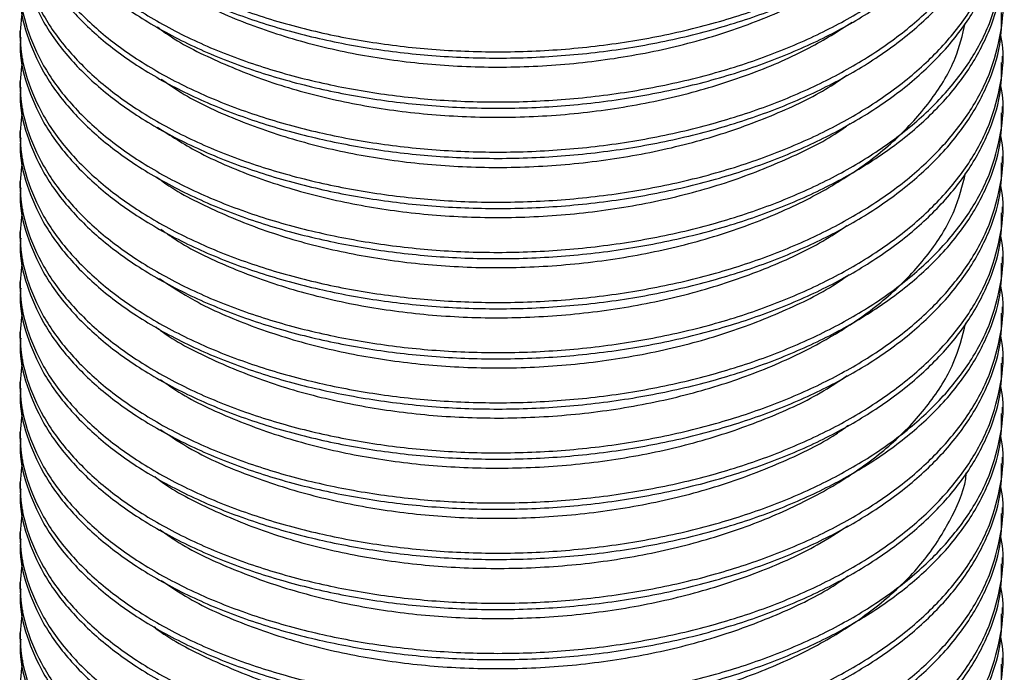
# Model space of a CAD drawing. Header units: millimetres. Extents: x 0 to 297, y 0 to 210.
# Tile 56 of 57: x 250.74 to 260.76, y 175.42 to 182.06. Entities that reach past the tile are written whole.
import ezdxf

# ---------------------------------------------------------------- set-up
doc = ezdxf.new("R2010")
doc.units = ezdxf.units.MM

msp = doc.modelspace()

# ---------------------------------------------------------------- linework, layer by layer
at = {"color": 7, "linetype": 'Continuous', "lineweight": 25}
for p, q in [((250.746, 181.947), (250.746, 181.884)), ((260.746, 181.628), (260.746, 181.692)), ((250.746, 181.437), (250.746, 181.373)), ((260.746, 181.118), (260.746, 181.182)), ((250.746, 180.927), (250.746, 180.863)), ((260.746, 180.608), (260.746, 180.672)), ((250.746, 180.416), (250.746, 180.353)), ((260.746, 180.097), (260.746, 180.161)), ((250.746, 179.906), (250.746, 179.842)), ((260.746, 179.587), (260.746, 179.651)), ((250.746, 179.396), (250.746, 179.332)), ((260.746, 179.077), (260.746, 179.141)), ((250.746, 178.885), (250.746, 178.822)), ((260.746, 178.566), (260.746, 178.63)), ((250.746, 178.375), (250.746, 178.311)), ((260.746, 178.056), (260.746, 178.12)), ((250.746, 177.865), (250.746, 177.801)), ((260.746, 177.546), (260.746, 177.61)), ((250.746, 177.354), (250.746, 177.291)), ((260.746, 177.035), (260.746, 177.099)), ((250.746, 176.844), (250.746, 176.78)), ((260.746, 176.525), (260.746, 176.589)), ((250.746, 176.334), (250.746, 176.27)), ((260.746, 176.015), (260.746, 176.079)), ((250.746, 175.823), (250.746, 175.76)), ((260.746, 175.504), (260.746, 175.568))]:
    msp.add_line(p, q, dxfattribs=at)
for points, knots in [([(250.773, 184.729), (250.759, 184.625), (250.729, 184.387), (250.805, 184.019), (250.972, 183.632), (251.234, 183.269), (251.582, 182.931), (252.007, 182.627), (252.507, 182.358), (253.065, 182.134), (253.665, 181.958), (254.292, 181.832), (254.942, 181.755), (255.614, 181.729), (256.302, 181.757), (256.981, 181.84), (257.635, 181.975), (258.243, 182.158), (258.798, 182.383), (259.296, 182.645), (259.738, 182.947), (260.116, 183.289), (260.416, 183.665), (260.628, 184.066), (260.735, 184.478), (260.765, 184.781), (260.731, 184.942), (260.726, 184.967)], [0, 0, 0, 0, 0.0338758, 0.0772668, 0.1195347, 0.1625933, 0.2041597, 0.2462882, 0.2885802, 0.3306279, 0.3720371, 0.4124492, 0.4523417, 0.4933066, 0.5350905, 0.5773139, 0.6188217, 0.659979, 0.7004201, 0.7398973, 0.7805215, 0.8222456, 0.8647082, 0.9075066, 0.9502186, 0.9924271, 1, 1, 1, 1]), ([(250.755, 184.435), (250.752, 184.408), (250.736, 184.247), (250.808, 183.955), (250.971, 183.569), (251.234, 183.205), (251.582, 182.868), (252.007, 182.563), (252.507, 182.295), (253.065, 182.07), (253.665, 181.894), (254.292, 181.768), (254.942, 181.691), (255.614, 181.665), (256.302, 181.693), (256.981, 181.776), (257.635, 181.912), (258.243, 182.095), (258.798, 182.319), (259.296, 182.582), (259.738, 182.883), (260.116, 183.226), (260.417, 183.602), (260.625, 184.002), (260.736, 184.368), (260.735, 184.599), (260.735, 184.691)], [0, 0, 0, 0, 0.009402, 0.054918, 0.099255, 0.144422, 0.188024, 0.232216, 0.276579, 0.320685, 0.364123, 0.406514, 0.44836, 0.491331, 0.53516, 0.579452, 0.622992, 0.666165, 0.708586, 0.749997, 0.79261, 0.836377, 0.880919, 0.925814, 0.970617, 1, 1, 1, 1]), ([(250.773, 184.218), (250.759, 184.114), (250.729, 183.877), (250.805, 183.509), (250.972, 183.122), (251.234, 182.759), (251.582, 182.421), (252.007, 182.117), (252.507, 181.848), (253.065, 181.623), (253.665, 181.448), (254.292, 181.322), (254.942, 181.244), (255.614, 181.218), (256.302, 181.246), (256.981, 181.329), (257.635, 181.465), (258.243, 181.648), (258.798, 181.873), (259.296, 182.135), (259.738, 182.437), (260.116, 182.779), (260.416, 183.155), (260.628, 183.555), (260.735, 183.967), (260.765, 184.271), (260.731, 184.432), (260.726, 184.456)], [0, 0, 0, 0, 0.0338758, 0.0772668, 0.1195347, 0.1625933, 0.2041597, 0.2462882, 0.2885802, 0.3306279, 0.3720371, 0.4124492, 0.4523417, 0.4933066, 0.5350905, 0.5773139, 0.6188217, 0.659979, 0.7004201, 0.7398973, 0.7805215, 0.8222456, 0.8647082, 0.9075066, 0.9502186, 0.9924271, 1, 1, 1, 1]), ([(250.755, 183.925), (250.752, 183.897), (250.736, 183.736), (250.808, 183.445), (250.971, 183.058), (251.234, 182.695), (251.582, 182.357), (252.007, 182.053), (252.507, 181.784), (253.065, 181.56), (253.665, 181.384), (254.292, 181.258), (254.942, 181.181), (255.614, 181.154), (256.302, 181.182), (256.981, 181.266), (257.635, 181.401), (258.243, 181.584), (258.798, 181.809), (259.296, 182.071), (259.738, 182.373), (260.116, 182.715), (260.417, 183.091), (260.625, 183.492), (260.736, 183.858), (260.735, 184.089), (260.735, 184.18)], [0, 0, 0, 0, 0.009402, 0.054918, 0.099255, 0.144422, 0.188024, 0.232216, 0.276579, 0.320685, 0.364123, 0.406514, 0.44836, 0.491331, 0.53516, 0.579452, 0.622992, 0.666165, 0.708586, 0.749997, 0.79261, 0.836377, 0.880919, 0.925814, 0.970617, 1, 1, 1, 1]), ([(250.773, 183.708), (250.759, 183.604), (250.729, 183.366), (250.805, 182.998), (250.972, 182.612), (251.234, 182.248), (251.582, 181.911), (252.007, 181.606), (252.507, 181.338), (253.065, 181.113), (253.665, 180.937), (254.292, 180.811), (254.942, 180.734), (255.614, 180.708), (256.302, 180.736), (256.981, 180.819), (257.635, 180.955), (258.243, 181.138), (258.798, 181.362), (259.296, 181.625), (259.738, 181.926), (260.116, 182.269), (260.416, 182.645), (260.628, 183.045), (260.735, 183.457), (260.765, 183.761), (260.731, 183.921), (260.726, 183.946)], [0, 0, 0, 0, 0.0338758, 0.0772668, 0.1195347, 0.1625933, 0.2041597, 0.2462882, 0.2885802, 0.3306279, 0.3720371, 0.4124492, 0.4523417, 0.4933066, 0.5350905, 0.5773139, 0.6188217, 0.659979, 0.7004201, 0.7398973, 0.7805215, 0.8222456, 0.8647082, 0.9075066, 0.9502186, 0.9924271, 1, 1, 1, 1]), ([(250.755, 183.414), (250.752, 183.387), (250.736, 183.226), (250.808, 182.935), (250.971, 182.548), (251.234, 182.185), (251.582, 181.847), (252.007, 181.542), (252.507, 181.274), (253.065, 181.049), (253.665, 180.873), (254.292, 180.747), (254.942, 180.67), (255.614, 180.644), (256.302, 180.672), (256.981, 180.755), (257.635, 180.891), (258.243, 181.074), (258.798, 181.298), (259.296, 181.561), (259.738, 181.863), (260.116, 182.205), (260.417, 182.581), (260.625, 182.981), (260.736, 183.348), (260.735, 183.579), (260.735, 183.67)], [0, 0, 0, 0, 0.009402, 0.054918, 0.099255, 0.144422, 0.188024, 0.232216, 0.276579, 0.320685, 0.364123, 0.406514, 0.44836, 0.491331, 0.53516, 0.579452, 0.622992, 0.666165, 0.708586, 0.749997, 0.79261, 0.836377, 0.880919, 0.925814, 0.970617, 1, 1, 1, 1]), ([(250.773, 183.198), (250.759, 183.094), (250.729, 182.856), (250.805, 182.488), (250.972, 182.101), (251.234, 181.738), (251.582, 181.4), (252.007, 181.096), (252.507, 180.827), (253.065, 180.603), (253.665, 180.427), (254.292, 180.301), (254.942, 180.224), (255.614, 180.198), (256.302, 180.226), (256.981, 180.309), (257.635, 180.444), (258.243, 180.627), (258.798, 180.852), (259.296, 181.114), (259.738, 181.416), (260.116, 181.758), (260.416, 182.134), (260.628, 182.535), (260.735, 182.947), (260.765, 183.25), (260.731, 183.411), (260.726, 183.436)], [0, 0, 0, 0, 0.0338758, 0.0772668, 0.1195347, 0.1625933, 0.2041597, 0.2462882, 0.2885802, 0.3306279, 0.3720371, 0.4124492, 0.4523417, 0.4933066, 0.5350905, 0.5773139, 0.6188217, 0.659979, 0.7004201, 0.7398973, 0.7805215, 0.8222456, 0.8647082, 0.9075066, 0.9502186, 0.9924271, 1, 1, 1, 1]), ([(250.755, 182.904), (250.752, 182.877), (250.736, 182.716), (250.808, 182.424), (250.971, 182.038), (251.234, 181.674), (251.582, 181.337), (252.007, 181.032), (252.507, 180.764), (253.065, 180.539), (253.665, 180.363), (254.292, 180.237), (254.942, 180.16), (255.614, 180.134), (256.302, 180.162), (256.981, 180.245), (257.635, 180.381), (258.243, 180.564), (258.798, 180.788), (259.296, 181.051), (259.738, 181.352), (260.116, 181.695), (260.417, 182.071), (260.625, 182.471), (260.736, 182.837), (260.735, 183.068), (260.735, 183.16)], [0, 0, 0, 0, 0.009402, 0.054918, 0.099255, 0.144422, 0.188024, 0.232216, 0.276579, 0.320685, 0.364123, 0.406514, 0.44836, 0.491331, 0.53516, 0.579452, 0.622992, 0.666165, 0.708586, 0.749997, 0.79261, 0.836377, 0.880919, 0.925814, 0.970617, 1, 1, 1, 1]), ([(250.773, 182.687), (250.759, 182.583), (250.729, 182.346), (250.805, 181.978), (250.972, 181.591), (251.234, 181.228), (251.582, 180.89), (252.007, 180.585), (252.507, 180.317), (253.065, 180.092), (253.665, 179.917), (254.292, 179.791), (254.942, 179.713), (255.614, 179.687), (256.302, 179.715), (256.981, 179.798), (257.635, 179.934), (258.243, 180.117), (258.798, 180.342), (259.296, 180.604), (259.738, 180.906), (260.116, 181.248), (260.416, 181.624), (260.628, 182.024), (260.735, 182.436), (260.765, 182.74), (260.731, 182.901), (260.726, 182.925)], [0, 0, 0, 0, 0.0338758, 0.0772668, 0.1195347, 0.1625933, 0.2041597, 0.2462882, 0.2885802, 0.3306279, 0.3720371, 0.4124492, 0.4523417, 0.4933066, 0.5350905, 0.5773139, 0.6188217, 0.659979, 0.7004201, 0.7398973, 0.7805215, 0.8222456, 0.8647082, 0.9075066, 0.9502186, 0.9924271, 1, 1, 1, 1]), ([(250.755, 182.394), (250.752, 182.366), (250.736, 182.205), (250.808, 181.914), (250.971, 181.527), (251.234, 181.164), (251.582, 180.826), (252.007, 180.522), (252.507, 180.253), (253.065, 180.029), (253.665, 179.853), (254.292, 179.727), (254.942, 179.649), (255.614, 179.623), (256.302, 179.651), (256.981, 179.735), (257.635, 179.87), (258.243, 180.053), (258.798, 180.278), (259.296, 180.54), (259.738, 180.842), (260.116, 181.184), (260.417, 181.56), (260.625, 181.96), (260.736, 182.327), (260.735, 182.558), (260.735, 182.649)], [0, 0, 0, 0, 0.009402, 0.054918, 0.099255, 0.144422, 0.188024, 0.232216, 0.276579, 0.320685, 0.364123, 0.406514, 0.44836, 0.491331, 0.53516, 0.579452, 0.622992, 0.666165, 0.708586, 0.749997, 0.79261, 0.836377, 0.880919, 0.925814, 0.970617, 1, 1, 1, 1]), ([(252.116, 182.517), (252.266, 182.421), (252.578, 182.222), (253.152, 181.98), (253.786, 181.787), (254.458, 181.656), (255.158, 181.584), (255.883, 181.576), (256.616, 181.635), (257.332, 181.761), (258.006, 181.949), (258.604, 182.195), (259.004, 182.395), (259.175, 182.523), (259.2, 182.542)], [0, 0, 0, 0, 0.085439, 0.177265, 0.267666, 0.355609, 0.442921, 0.532859, 0.624463, 0.716614, 0.808152, 0.897962, 0.985148, 1, 1, 1, 1]), ([(250.773, 182.177), (250.759, 182.073), (250.729, 181.835), (250.805, 181.467), (250.972, 181.081), (251.234, 180.717), (251.582, 180.38), (252.007, 180.075), (252.507, 179.807), (253.065, 179.582), (253.665, 179.406), (254.292, 179.28), (254.942, 179.203), (255.614, 179.177), (256.302, 179.205), (256.981, 179.288), (257.635, 179.424), (258.243, 179.607), (258.798, 179.831), (259.296, 180.094), (259.738, 180.395), (260.116, 180.738), (260.416, 181.114), (260.628, 181.514), (260.735, 181.926), (260.765, 182.23), (260.731, 182.39), (260.726, 182.415)], [0, 0, 0, 0, 0.0338758, 0.0772668, 0.1195347, 0.1625933, 0.2041597, 0.2462882, 0.2885802, 0.3306279, 0.3720371, 0.4124492, 0.4523417, 0.4933066, 0.5350905, 0.5773139, 0.6188217, 0.659979, 0.7004201, 0.7398973, 0.7805215, 0.8222456, 0.8647082, 0.9075066, 0.9502186, 0.9924271, 1, 1, 1, 1]), ([(250.755, 181.883), (250.752, 181.856), (250.736, 181.695), (250.808, 181.404), (250.971, 181.017), (251.234, 180.654), (251.582, 180.316), (252.007, 180.011), (252.507, 179.743), (253.065, 179.518), (253.665, 179.342), (254.292, 179.216), (254.942, 179.139), (255.614, 179.113), (256.302, 179.141), (256.981, 179.224), (257.635, 179.36), (258.243, 179.543), (258.798, 179.767), (259.296, 180.03), (259.738, 180.332), (260.116, 180.674), (260.417, 181.05), (260.625, 181.45), (260.736, 181.817), (260.735, 182.048), (260.735, 182.139)], [0, 0, 0, 0, 0.009402, 0.054918, 0.099255, 0.144422, 0.188024, 0.232216, 0.276579, 0.320685, 0.364123, 0.406514, 0.44836, 0.491331, 0.53516, 0.579452, 0.622992, 0.666165, 0.708586, 0.749997, 0.79261, 0.836377, 0.880919, 0.925814, 0.970617, 1, 1, 1, 1]), ([(252.137, 180.465), (252.159, 180.448), (252.324, 180.319), (252.72, 180.12), (253.311, 179.881), (253.96, 179.706), (254.639, 179.589), (255.346, 179.534), (256.075, 179.543), (256.807, 179.62), (257.514, 179.763), (258.17, 179.967), (258.756, 180.222), (259.266, 180.522), (259.698, 180.866), (260.039, 181.253), (260.274, 181.645), (260.337, 181.91), (260.365, 182.029)], [0, 0, 0, 0, 0.010215, 0.078414, 0.146174, 0.21267, 0.277222, 0.342389, 0.409348, 0.47733, 0.545492, 0.612978, 0.678981, 0.743271, 0.809012, 0.876341, 0.94446, 1, 1, 1, 1]), ([(252.146, 181.991), (252.173, 181.97), (252.345, 181.838), (252.75, 181.637), (253.345, 181.401), (253.995, 181.229), (254.676, 181.116), (255.384, 181.064), (256.114, 181.076), (256.846, 181.157), (257.551, 181.304), (258.202, 181.511), (258.766, 181.756), (259.072, 181.949), (259.213, 182.038)], [0, 0, 0, 0, 0.017211, 0.109653, 0.20144, 0.291455, 0.378852, 0.467342, 0.558208, 0.650401, 0.742776, 0.834174, 0.923507, 1, 1, 1, 1]), ([(250.773, 181.667), (250.759, 181.562), (250.729, 181.325), (250.805, 180.957), (250.972, 180.57), (251.234, 180.207), (251.582, 179.869), (252.007, 179.565), (252.507, 179.296), (253.065, 179.072), (253.665, 178.896), (254.292, 178.77), (254.942, 178.693), (255.614, 178.667), (256.302, 178.695), (256.981, 178.778), (257.635, 178.913), (258.243, 179.096), (258.798, 179.321), (259.296, 179.583), (259.738, 179.885), (260.116, 180.227), (260.416, 180.603), (260.628, 181.004), (260.735, 181.416), (260.765, 181.719), (260.731, 181.88), (260.726, 181.905)], [0, 0, 0, 0, 0.0338758, 0.0772668, 0.1195347, 0.1625933, 0.2041597, 0.2462882, 0.2885802, 0.3306279, 0.3720371, 0.4124492, 0.4523417, 0.4933066, 0.5350905, 0.5773139, 0.6188217, 0.659979, 0.7004201, 0.7398973, 0.7805215, 0.8222456, 0.8647082, 0.9075066, 0.9502186, 0.9924271, 1, 1, 1, 1]), ([(250.755, 181.373), (250.752, 181.346), (250.736, 181.185), (250.808, 180.893), (250.971, 180.507), (251.234, 180.143), (251.582, 179.806), (252.007, 179.501), (252.507, 179.233), (253.065, 179.008), (253.665, 178.832), (254.292, 178.706), (254.942, 178.629), (255.614, 178.603), (256.302, 178.631), (256.981, 178.714), (257.635, 178.85), (258.243, 179.033), (258.798, 179.257), (259.296, 179.52), (259.738, 179.821), (260.116, 180.163), (260.417, 180.54), (260.625, 180.94), (260.736, 181.306), (260.735, 181.537), (260.735, 181.629)], [0, 0, 0, 0, 0.009402, 0.054918, 0.099255, 0.144422, 0.188024, 0.232216, 0.276579, 0.320685, 0.364123, 0.406514, 0.44836, 0.491331, 0.53516, 0.579452, 0.622992, 0.666165, 0.708586, 0.749997, 0.79261, 0.836377, 0.880919, 0.925814, 0.970617, 1, 1, 1, 1]), ([(252.184, 181.46), (252.25, 181.414), (252.469, 181.259), (252.931, 181.046), (253.546, 180.83), (254.207, 180.677), (254.897, 180.582), (255.613, 180.55), (256.346, 180.584), (257.072, 180.686), (257.764, 180.852), (258.392, 181.078), (258.863, 181.297), (259.091, 181.452), (259.162, 181.501)], [0, 0, 0, 0, 0.040442, 0.134195, 0.226915, 0.317503, 0.405949, 0.49664, 0.589422, 0.683191, 0.776771, 0.868998, 0.958809, 1, 1, 1, 1]), ([(250.773, 181.156), (250.759, 181.052), (250.729, 180.815), (250.805, 180.447), (250.972, 180.06), (251.234, 179.697), (251.582, 179.359), (252.007, 179.054), (252.507, 178.786), (253.065, 178.561), (253.665, 178.386), (254.292, 178.26), (254.942, 178.182), (255.614, 178.156), (256.302, 178.184), (256.981, 178.267), (257.635, 178.403), (258.243, 178.586), (258.798, 178.811), (259.296, 179.073), (259.738, 179.375), (260.116, 179.717), (260.416, 180.093), (260.628, 180.493), (260.735, 180.905), (260.765, 181.209), (260.731, 181.37), (260.726, 181.394)], [0, 0, 0, 0, 0.0338758, 0.0772668, 0.1195347, 0.1625933, 0.2041597, 0.2462882, 0.2885802, 0.3306279, 0.3720371, 0.4124492, 0.4523417, 0.4933066, 0.5350905, 0.5773139, 0.6188217, 0.659979, 0.7004201, 0.7398973, 0.7805215, 0.8222456, 0.8647082, 0.9075066, 0.9502186, 0.9924271, 1, 1, 1, 1]), ([(250.755, 180.863), (250.752, 180.835), (250.736, 180.674), (250.808, 180.383), (250.971, 179.996), (251.234, 179.633), (251.582, 179.295), (252.007, 178.991), (252.507, 178.722), (253.065, 178.498), (253.665, 178.322), (254.292, 178.196), (254.942, 178.118), (255.614, 178.092), (256.302, 178.12), (256.981, 178.204), (257.635, 178.339), (258.243, 178.522), (258.798, 178.747), (259.296, 179.009), (259.738, 179.311), (260.116, 179.653), (260.417, 180.029), (260.625, 180.429), (260.736, 180.796), (260.735, 181.027), (260.735, 181.118)], [0, 0, 0, 0, 0.009402, 0.054918, 0.099255, 0.144422, 0.188024, 0.232216, 0.276579, 0.320685, 0.364123, 0.406514, 0.44836, 0.491331, 0.53516, 0.579452, 0.622992, 0.666165, 0.708586, 0.749997, 0.79261, 0.836377, 0.880919, 0.925814, 0.970617, 1, 1, 1, 1]), ([(252.146, 180.97), (252.277, 180.885), (252.569, 180.696), (253.119, 180.461), (253.751, 180.265), (254.422, 180.13), (255.12, 180.055), (255.843, 180.043), (256.578, 180.099), (257.295, 180.222), (257.971, 180.407), (258.574, 180.649), (258.983, 180.852), (259.161, 180.984), (259.192, 181.007)], [0, 0, 0, 0, 0.075889, 0.168357, 0.25945, 0.348121, 0.435883, 0.526286, 0.618424, 0.711175, 0.80337, 0.893883, 0.981752, 1, 1, 1, 1]), ([(250.773, 180.646), (250.759, 180.542), (250.729, 180.304), (250.805, 179.936), (250.972, 179.55), (251.234, 179.186), (251.582, 178.849), (252.007, 178.544), (252.507, 178.276), (253.065, 178.051), (253.665, 177.875), (254.292, 177.749), (254.942, 177.672), (255.614, 177.646), (256.302, 177.674), (256.981, 177.757), (257.635, 177.893), (258.243, 178.076), (258.798, 178.3), (259.296, 178.563), (259.738, 178.864), (260.116, 179.207), (260.416, 179.583), (260.628, 179.983), (260.735, 180.395), (260.765, 180.699), (260.731, 180.859), (260.726, 180.884)], [0, 0, 0, 0, 0.0338758, 0.0772668, 0.1195347, 0.1625933, 0.2041597, 0.2462882, 0.2885802, 0.3306279, 0.3720371, 0.4124492, 0.4523417, 0.4933066, 0.5350905, 0.5773139, 0.6188217, 0.659979, 0.7004201, 0.7398973, 0.7805215, 0.8222456, 0.8647082, 0.9075066, 0.9502186, 0.9924271, 1, 1, 1, 1]), ([(250.755, 180.352), (250.752, 180.325), (250.736, 180.164), (250.808, 179.873), (250.971, 179.486), (251.234, 179.123), (251.582, 178.785), (252.007, 178.48), (252.507, 178.212), (253.065, 177.987), (253.665, 177.811), (254.292, 177.685), (254.942, 177.608), (255.614, 177.582), (256.302, 177.61), (256.981, 177.693), (257.635, 177.829), (258.243, 178.012), (258.798, 178.236), (259.296, 178.499), (259.738, 178.8), (260.116, 179.143), (260.417, 179.519), (260.625, 179.919), (260.736, 180.286), (260.735, 180.517), (260.735, 180.608)], [0, 0, 0, 0, 0.009402, 0.054918, 0.099255, 0.144422, 0.188024, 0.232216, 0.276579, 0.320685, 0.364123, 0.406514, 0.44836, 0.491331, 0.53516, 0.579452, 0.622992, 0.666165, 0.708586, 0.749997, 0.79261, 0.836377, 0.880919, 0.925814, 0.970617, 1, 1, 1, 1]), ([(252.128, 178.939), (252.144, 178.926), (252.303, 178.8), (252.69, 178.603), (253.278, 178.361), (253.924, 178.183), (254.602, 178.063), (255.308, 178.004), (256.036, 178.01), (256.768, 178.083), (257.477, 178.223), (258.137, 178.424), (258.726, 178.677), (259.24, 178.974), (259.677, 179.316), (260.024, 179.7), (260.268, 180.1), (260.337, 180.374), (260.369, 180.503)], [0, 0, 0, 0, 0.00778, 0.075846, 0.143521, 0.209975, 0.274493, 0.33942, 0.406173, 0.473991, 0.542034, 0.609447, 0.67542, 0.739609, 0.805119, 0.872253, 0.94022, 1, 1, 1, 1]), ([(250.773, 180.136), (250.759, 180.031), (250.729, 179.794), (250.805, 179.426), (250.972, 179.039), (251.234, 178.676), (251.582, 178.338), (252.007, 178.034), (252.507, 177.765), (253.065, 177.541), (253.665, 177.365), (254.292, 177.239), (254.942, 177.162), (255.614, 177.136), (256.302, 177.164), (256.981, 177.247), (257.635, 177.382), (258.243, 177.565), (258.798, 177.79), (259.296, 178.052), (259.738, 178.354), (260.116, 178.696), (260.416, 179.072), (260.628, 179.473), (260.735, 179.885), (260.765, 180.188), (260.731, 180.349), (260.726, 180.374)], [0, 0, 0, 0, 0.0338758, 0.0772668, 0.1195347, 0.1625933, 0.2041597, 0.2462882, 0.2885802, 0.3306279, 0.3720371, 0.4124492, 0.4523417, 0.4933066, 0.5350905, 0.5773139, 0.6188217, 0.659979, 0.7004201, 0.7398973, 0.7805215, 0.8222456, 0.8647082, 0.9075066, 0.9502186, 0.9924271, 1, 1, 1, 1]), ([(250.755, 179.842), (250.752, 179.814), (250.736, 179.654), (250.808, 179.362), (250.971, 178.976), (251.234, 178.612), (251.582, 178.275), (252.007, 177.97), (252.507, 177.702), (253.065, 177.477), (253.665, 177.301), (254.292, 177.175), (254.942, 177.098), (255.614, 177.072), (256.302, 177.1), (256.981, 177.183), (257.635, 177.319), (258.243, 177.502), (258.798, 177.726), (259.296, 177.989), (259.738, 178.29), (260.116, 178.632), (260.417, 179.009), (260.625, 179.409), (260.736, 179.775), (260.735, 180.006), (260.735, 180.098)], [0, 0, 0, 0, 0.009402, 0.054918, 0.099255, 0.144422, 0.188024, 0.232216, 0.276579, 0.320685, 0.364123, 0.406514, 0.44836, 0.491331, 0.53516, 0.579452, 0.622992, 0.666165, 0.708586, 0.749997, 0.79261, 0.836377, 0.880919, 0.925814, 0.970617, 1, 1, 1, 1]), ([(252.18, 179.931), (252.239, 179.889), (252.449, 179.739), (252.9, 179.528), (253.512, 179.309), (254.171, 179.152), (254.859, 179.055), (255.574, 179.019), (256.307, 179.05), (257.034, 179.148), (257.729, 179.311), (258.361, 179.534), (258.844, 179.755), (259.082, 179.916), (259.162, 179.97)], [0, 0, 0, 0, 0.03606, 0.129776, 0.222522, 0.313193, 0.401586, 0.49208, 0.58472, 0.678407, 0.771969, 0.864239, 0.954147, 1, 1, 1, 1]), ([(250.773, 179.625), (250.759, 179.521), (250.729, 179.284), (250.805, 178.916), (250.972, 178.529), (251.234, 178.166), (251.582, 177.828), (252.007, 177.523), (252.507, 177.255), (253.065, 177.03), (253.665, 176.855), (254.292, 176.729), (254.942, 176.651), (255.614, 176.625), (256.302, 176.653), (256.981, 176.736), (257.635, 176.872), (258.243, 177.055), (258.798, 177.279), (259.296, 177.542), (259.738, 177.844), (260.116, 178.186), (260.416, 178.562), (260.628, 178.962), (260.735, 179.374), (260.765, 179.678), (260.731, 179.839), (260.726, 179.863)], [0, 0, 0, 0, 0.0338758, 0.0772668, 0.1195347, 0.1625933, 0.2041597, 0.2462882, 0.2885802, 0.3306279, 0.3720371, 0.4124492, 0.4523417, 0.4933066, 0.5350905, 0.5773139, 0.6188217, 0.659979, 0.7004201, 0.7398973, 0.7805215, 0.8222456, 0.8647082, 0.9075066, 0.9502186, 0.9924271, 1, 1, 1, 1]), ([(250.755, 179.332), (250.752, 179.304), (250.736, 179.143), (250.808, 178.852), (250.971, 178.465), (251.234, 178.102), (251.582, 177.764), (252.007, 177.46), (252.507, 177.191), (253.065, 176.967), (253.665, 176.791), (254.292, 176.665), (254.942, 176.587), (255.614, 176.561), (256.302, 176.589), (256.981, 176.673), (257.635, 176.808), (258.243, 176.991), (258.798, 177.216), (259.296, 177.478), (259.738, 177.78), (260.116, 178.122), (260.417, 178.498), (260.625, 178.898), (260.736, 179.265), (260.735, 179.496), (260.735, 179.587)], [0, 0, 0, 0, 0.009402, 0.054918, 0.099255, 0.144422, 0.188024, 0.232216, 0.276579, 0.320685, 0.364123, 0.406514, 0.44836, 0.491331, 0.53516, 0.579452, 0.622992, 0.666165, 0.708586, 0.749997, 0.79261, 0.836377, 0.880919, 0.925814, 0.970617, 1, 1, 1, 1]), ([(252.165, 179.429), (252.281, 179.353), (252.557, 179.171), (253.087, 178.942), (253.716, 178.743), (254.385, 178.605), (255.083, 178.526), (255.804, 178.511), (256.539, 178.563), (257.258, 178.683), (257.937, 178.864), (258.544, 179.104), (258.962, 179.31), (259.148, 179.445), (259.185, 179.472)], [0, 0, 0, 0, 0.06796, 0.16089, 0.252498, 0.341726, 0.429786, 0.520477, 0.612968, 0.706137, 0.79881, 0.889851, 0.978254, 1, 1, 1, 1]), ([(250.773, 179.115), (250.759, 179.011), (250.729, 178.773), (250.805, 178.405), (250.972, 178.019), (251.234, 177.655), (251.582, 177.318), (252.007, 177.013), (252.507, 176.745), (253.065, 176.52), (253.665, 176.344), (254.292, 176.218), (254.942, 176.141), (255.614, 176.115), (256.302, 176.143), (256.981, 176.226), (257.635, 176.362), (258.243, 176.545), (258.798, 176.769), (259.296, 177.032), (259.738, 177.333), (260.116, 177.676), (260.416, 178.052), (260.628, 178.452), (260.735, 178.864), (260.765, 179.168), (260.731, 179.328), (260.726, 179.353)], [0, 0, 0, 0, 0.0338758, 0.0772668, 0.1195347, 0.1625933, 0.2041597, 0.2462882, 0.2885802, 0.3306279, 0.3720371, 0.4124492, 0.4523417, 0.4933066, 0.5350905, 0.5773139, 0.6188217, 0.659979, 0.7004201, 0.7398973, 0.7805215, 0.8222456, 0.8647082, 0.9075066, 0.9502186, 0.9924271, 1, 1, 1, 1]), ([(250.755, 178.821), (250.752, 178.794), (250.736, 178.633), (250.808, 178.342), (250.971, 177.955), (251.234, 177.592), (251.582, 177.254), (252.007, 176.949), (252.507, 176.681), (253.065, 176.456), (253.665, 176.28), (254.292, 176.154), (254.942, 176.077), (255.614, 176.051), (256.302, 176.079), (256.981, 176.162), (257.635, 176.298), (258.243, 176.481), (258.798, 176.705), (259.296, 176.968), (259.738, 177.269), (260.116, 177.612), (260.417, 177.988), (260.625, 178.388), (260.736, 178.755), (260.735, 178.986), (260.735, 179.077)], [0, 0, 0, 0, 0.009402, 0.054918, 0.099255, 0.144422, 0.188024, 0.232216, 0.276579, 0.320685, 0.364123, 0.406514, 0.44836, 0.491331, 0.53516, 0.579452, 0.622992, 0.666165, 0.708586, 0.749997, 0.79261, 0.836377, 0.880919, 0.925814, 0.970617, 1, 1, 1, 1]), ([(252.118, 177.413), (252.129, 177.404), (252.281, 177.282), (252.661, 177.087), (253.245, 176.841), (253.889, 176.66), (254.565, 176.537), (255.27, 176.475), (255.997, 176.477), (256.73, 176.546), (257.441, 176.683), (258.103, 176.881), (258.697, 177.131), (259.215, 177.426), (259.656, 177.765), (260.008, 178.148), (260.263, 178.556), (260.337, 178.839), (260.373, 178.977)], [0, 0, 0, 0, 0.005405, 0.073322, 0.140895, 0.207292, 0.271773, 0.336446, 0.402978, 0.470614, 0.538521, 0.605845, 0.671773, 0.73586, 0.801124, 0.868046, 0.935845, 1, 1, 1, 1]), ([(250.773, 178.605), (250.759, 178.5), (250.729, 178.263), (250.805, 177.895), (250.972, 177.508), (251.234, 177.145), (251.582, 176.807), (252.007, 176.503), (252.507, 176.234), (253.065, 176.01), (253.665, 175.834), (254.292, 175.708), (254.942, 175.631), (255.614, 175.605), (256.302, 175.632), (256.981, 175.716), (257.635, 175.851), (258.243, 176.034), (258.798, 176.259), (259.296, 176.521), (259.738, 176.823), (260.116, 177.165), (260.416, 177.541), (260.628, 177.942), (260.735, 178.354), (260.765, 178.657), (260.731, 178.818), (260.726, 178.843)], [0, 0, 0, 0, 0.0338758, 0.0772668, 0.1195347, 0.1625933, 0.2041597, 0.2462882, 0.2885802, 0.3306279, 0.3720371, 0.4124492, 0.4523417, 0.4933066, 0.5350905, 0.5773139, 0.6188217, 0.659979, 0.7004201, 0.7398973, 0.7805215, 0.8222456, 0.8647082, 0.9075066, 0.9502186, 0.9924271, 1, 1, 1, 1]), ([(250.755, 178.311), (250.752, 178.283), (250.736, 178.123), (250.808, 177.831), (250.971, 177.445), (251.234, 177.081), (251.582, 176.744), (252.007, 176.439), (252.507, 176.171), (253.065, 175.946), (253.665, 175.77), (254.292, 175.644), (254.942, 175.567), (255.614, 175.541), (256.302, 175.569), (256.981, 175.652), (257.635, 175.788), (258.243, 175.971), (258.798, 176.195), (259.296, 176.458), (259.738, 176.759), (260.116, 177.101), (260.417, 177.478), (260.625, 177.878), (260.736, 178.244), (260.735, 178.475), (260.735, 178.567)], [0, 0, 0, 0, 0.009402, 0.054918, 0.099255, 0.144422, 0.188024, 0.232216, 0.276579, 0.320685, 0.364123, 0.406514, 0.44836, 0.491331, 0.53516, 0.579452, 0.622992, 0.666165, 0.708586, 0.749997, 0.79261, 0.836377, 0.880919, 0.925814, 0.970617, 1, 1, 1, 1]), ([(252.175, 178.403), (252.227, 178.366), (252.428, 178.219), (252.869, 178.011), (253.478, 177.788), (254.135, 177.628), (254.822, 177.527), (255.535, 177.489), (256.268, 177.515), (256.996, 177.61), (257.693, 177.77), (258.329, 177.99), (258.825, 178.215), (259.074, 178.381), (259.165, 178.441)], [0, 0, 0, 0, 0.031907, 0.125524, 0.218234, 0.308927, 0.397228, 0.487465, 0.5799, 0.673443, 0.766923, 0.859173, 0.949119, 1, 1, 1, 1]), ([(250.773, 178.094), (250.759, 177.99), (250.729, 177.753), (250.805, 177.385), (250.972, 176.998), (251.234, 176.635), (251.582, 176.297), (252.007, 175.992), (252.507, 175.724), (253.065, 175.499), (253.665, 175.323), (254.292, 175.197), (254.942, 175.12), (255.614, 175.094), (256.302, 175.122), (256.981, 175.205), (257.635, 175.341), (258.243, 175.524), (258.798, 175.748), (259.296, 176.011), (259.738, 176.313), (260.116, 176.655), (260.416, 177.031), (260.628, 177.431), (260.735, 177.843), (260.765, 178.147), (260.731, 178.308), (260.726, 178.332)], [0, 0, 0, 0, 0.0338758, 0.0772668, 0.1195347, 0.1625933, 0.2041597, 0.2462882, 0.2885802, 0.3306279, 0.3720371, 0.4124492, 0.4523417, 0.4933066, 0.5350905, 0.5773139, 0.6188217, 0.659979, 0.7004201, 0.7398973, 0.7805215, 0.8222456, 0.8647082, 0.9075066, 0.9502186, 0.9924271, 1, 1, 1, 1]), ([(250.755, 177.801), (250.752, 177.773), (250.736, 177.612), (250.808, 177.321), (250.971, 176.934), (251.234, 176.571), (251.582, 176.233), (252.007, 175.929), (252.507, 175.66), (253.065, 175.436), (253.665, 175.26), (254.292, 175.134), (254.942, 175.056), (255.614, 175.03), (256.302, 175.058), (256.981, 175.142), (257.635, 175.277), (258.243, 175.46), (258.798, 175.685), (259.296, 175.947), (259.738, 176.249), (260.116, 176.591), (260.417, 176.967), (260.625, 177.367), (260.736, 177.734), (260.735, 177.965), (260.735, 178.056)], [0, 0, 0, 0, 0.009402, 0.054918, 0.099255, 0.144422, 0.188024, 0.232216, 0.276579, 0.320685, 0.364123, 0.406514, 0.44836, 0.491331, 0.53516, 0.579452, 0.622992, 0.666165, 0.708586, 0.749997, 0.79261, 0.836377, 0.880919, 0.925814, 0.970617, 1, 1, 1, 1]), ([(252.176, 177.892), (252.28, 177.823), (252.541, 177.648), (253.055, 177.424), (253.682, 177.221), (254.349, 177.08), (255.045, 176.998), (255.765, 176.979), (256.499, 177.027), (257.22, 177.143), (257.902, 177.322), (258.514, 177.559), (258.942, 177.767), (259.135, 177.906), (259.178, 177.937)], [0, 0, 0, 0, 0.061142, 0.154404, 0.246401, 0.336062, 0.424317, 0.515168, 0.607883, 0.70134, 0.794362, 0.885805, 0.974639, 1, 1, 1, 1]), ([(250.773, 177.584), (250.759, 177.48), (250.729, 177.242), (250.805, 176.874), (250.972, 176.488), (251.234, 176.124), (251.582, 175.787), (252.007, 175.482), (252.507, 175.214), (253.065, 174.989), (253.665, 174.813), (254.292, 174.687), (254.942, 174.61), (255.614, 174.584), (256.302, 174.612), (256.981, 174.695), (257.635, 174.831), (258.243, 175.014), (258.798, 175.238), (259.296, 175.501), (259.738, 175.802), (260.116, 176.145), (260.416, 176.521), (260.628, 176.921), (260.735, 177.333), (260.765, 177.637), (260.731, 177.797), (260.726, 177.822)], [0, 0, 0, 0, 0.0338758, 0.0772668, 0.1195347, 0.1625933, 0.2041597, 0.2462882, 0.2885802, 0.3306279, 0.3720371, 0.4124492, 0.4523417, 0.4933066, 0.5350905, 0.5773139, 0.6188217, 0.659979, 0.7004201, 0.7398973, 0.7805215, 0.8222456, 0.8647082, 0.9075066, 0.9502186, 0.9924271, 1, 1, 1, 1]), ([(250.755, 177.29), (250.752, 177.263), (250.736, 177.102), (250.808, 176.811), (250.971, 176.424), (251.234, 176.061), (251.582, 175.723), (252.007, 175.418), (252.507, 175.15), (253.065, 174.925), (253.665, 174.749), (254.292, 174.623), (254.942, 174.546), (255.614, 174.52), (256.302, 174.548), (256.981, 174.631), (257.635, 174.767), (258.243, 174.95), (258.798, 175.174), (259.296, 175.437), (259.738, 175.738), (260.116, 176.081), (260.417, 176.457), (260.625, 176.857), (260.736, 177.224), (260.735, 177.454), (260.735, 177.546)], [0, 0, 0, 0, 0.009402, 0.054918, 0.099255, 0.144422, 0.188024, 0.232216, 0.276579, 0.320685, 0.364123, 0.406514, 0.44836, 0.491331, 0.53516, 0.579452, 0.622992, 0.666165, 0.708586, 0.749997, 0.79261, 0.836377, 0.880919, 0.925814, 0.970617, 1, 1, 1, 1]), ([(252.108, 175.888), (252.114, 175.882), (252.26, 175.764), (252.632, 175.57), (253.211, 175.322), (253.854, 175.137), (254.528, 175.011), (255.231, 174.946), (255.957, 174.944), (256.691, 175.01), (257.404, 175.143), (258.07, 175.338), (258.667, 175.585), (259.189, 175.878), (259.633, 176.215), (259.995, 176.595), (260.242, 177.01), (260.367, 177.301), (260.376, 177.449), (260.376, 177.45)], [0, 0, 0, 0, 0.003085, 0.070863, 0.138341, 0.204689, 0.269156, 0.333583, 0.399902, 0.467366, 0.535146, 0.602388, 0.668278, 0.732286, 0.797312, 0.864032, 0.931671, 0.999386, 1, 1, 1, 1]), ([(250.773, 177.074), (250.759, 176.969), (250.729, 176.732), (250.805, 176.364), (250.972, 175.977), (251.234, 175.614), (251.582, 175.276), (252.007, 174.972), (252.507, 174.703), (253.065, 174.479), (253.665, 174.303), (254.292, 174.177), (254.942, 174.1), (255.614, 174.074), (256.302, 174.101), (256.981, 174.185), (257.635, 174.32), (258.243, 174.503), (258.798, 174.728), (259.296, 174.99), (259.738, 175.292), (260.116, 175.634), (260.416, 176.01), (260.628, 176.411), (260.735, 176.823), (260.765, 177.126), (260.731, 177.287), (260.726, 177.312)], [0, 0, 0, 0, 0.0338758, 0.0772668, 0.1195347, 0.1625933, 0.2041597, 0.2462882, 0.2885802, 0.3306279, 0.3720371, 0.4124492, 0.4523417, 0.4933066, 0.5350905, 0.5773139, 0.6188217, 0.659979, 0.7004201, 0.7398973, 0.7805215, 0.8222456, 0.8647082, 0.9075066, 0.9502186, 0.9924271, 1, 1, 1, 1]), ([(250.755, 176.78), (250.752, 176.752), (250.736, 176.592), (250.808, 176.3), (250.971, 175.914), (251.234, 175.55), (251.582, 175.213), (252.007, 174.908), (252.507, 174.64), (253.065, 174.415), (253.665, 174.239), (254.292, 174.113), (254.942, 174.036), (255.614, 174.01), (256.302, 174.038), (256.981, 174.121), (257.635, 174.257), (258.243, 174.44), (258.798, 174.664), (259.296, 174.927), (259.738, 175.228), (260.116, 175.57), (260.417, 175.947), (260.625, 176.347), (260.736, 176.713), (260.735, 176.944), (260.735, 177.036)], [0, 0, 0, 0, 0.009402, 0.054918, 0.099255, 0.144422, 0.188024, 0.232216, 0.276579, 0.320685, 0.364123, 0.406514, 0.44836, 0.491331, 0.53516, 0.579452, 0.622992, 0.666165, 0.708586, 0.749997, 0.79261, 0.836377, 0.880919, 0.925814, 0.970617, 1, 1, 1, 1]), ([(252.169, 176.875), (252.214, 176.842), (252.407, 176.7), (252.839, 176.493), (253.444, 176.267), (254.099, 176.104), (254.785, 176), (255.497, 175.958), (256.229, 175.981), (256.957, 176.072), (257.657, 176.229), (258.297, 176.446), (258.808, 176.674), (259.069, 176.846), (259.17, 176.912)], [0, 0, 0, 0, 0.027942, 0.121391, 0.213997, 0.304646, 0.392811, 0.482727, 0.57489, 0.66822, 0.76155, 0.853714, 0.94363, 1, 1, 1, 1]), ([(250.773, 176.563), (250.759, 176.459), (250.729, 176.222), (250.805, 175.854), (250.972, 175.467), (251.234, 175.104), (251.582, 174.766), (252.007, 174.461), (252.507, 174.193), (253.065, 173.968), (253.665, 173.792), (254.292, 173.666), (254.942, 173.589), (255.614, 173.563), (256.302, 173.591), (256.981, 173.674), (257.635, 173.81), (258.243, 173.993), (258.798, 174.217), (259.296, 174.48), (259.738, 174.782), (260.116, 175.124), (260.416, 175.5), (260.628, 175.9), (260.735, 176.312), (260.765, 176.616), (260.731, 176.777), (260.726, 176.801)], [0, 0, 0, 0, 0.0338758, 0.0772668, 0.1195347, 0.1625933, 0.2041597, 0.2462882, 0.2885802, 0.3306279, 0.3720371, 0.4124492, 0.4523417, 0.4933066, 0.5350905, 0.5773139, 0.6188217, 0.659979, 0.7004201, 0.7398973, 0.7805215, 0.8222456, 0.8647082, 0.9075066, 0.9502186, 0.9924271, 1, 1, 1, 1]), ([(250.755, 176.27), (250.752, 176.242), (250.736, 176.081), (250.808, 175.79), (250.971, 175.403), (251.234, 175.04), (251.582, 174.702), (252.007, 174.398), (252.507, 174.129), (253.065, 173.905), (253.665, 173.729), (254.292, 173.603), (254.942, 173.525), (255.614, 173.499), (256.302, 173.527), (256.981, 173.611), (257.635, 173.746), (258.243, 173.929), (258.798, 174.154), (259.296, 174.416), (259.738, 174.718), (260.116, 175.06), (260.417, 175.436), (260.625, 175.836), (260.736, 176.203), (260.735, 176.434), (260.735, 176.525)], [0, 0, 0, 0, 0.009402, 0.054918, 0.099255, 0.144422, 0.188024, 0.232216, 0.276579, 0.320685, 0.364123, 0.406514, 0.44836, 0.491331, 0.53516, 0.579452, 0.622992, 0.666165, 0.708586, 0.749997, 0.79261, 0.836377, 0.880919, 0.925814, 0.970617, 1, 1, 1, 1]), ([(252.183, 176.357), (252.275, 176.295), (252.524, 176.126), (253.023, 175.905), (253.647, 175.699), (254.313, 175.555), (255.007, 175.47), (255.726, 175.448), (256.46, 175.492), (257.182, 175.605), (257.867, 175.78), (258.483, 176.014), (258.921, 176.225), (259.123, 176.368), (259.172, 176.403)], [0, 0, 0, 0, 0.055118, 0.148614, 0.240902, 0.330902, 0.419278, 0.510193, 0.603032, 0.696677, 0.789949, 0.881698, 0.970883, 1, 1, 1, 1]), ([(250.773, 176.053), (250.759, 175.949), (250.729, 175.711), (250.805, 175.343), (250.972, 174.957), (251.234, 174.593), (251.582, 174.256), (252.007, 173.951), (252.507, 173.683), (253.065, 173.458), (253.665, 173.282), (254.292, 173.156), (254.942, 173.079), (255.614, 173.053), (256.302, 173.081), (256.981, 173.164), (257.635, 173.3), (258.243, 173.483), (258.798, 173.707), (259.296, 173.97), (259.738, 174.271), (260.116, 174.614), (260.416, 174.99), (260.628, 175.39), (260.735, 175.802), (260.765, 176.106), (260.731, 176.266), (260.726, 176.291)], [0, 0, 0, 0, 0.0338758, 0.0772668, 0.1195347, 0.1625933, 0.2041597, 0.2462882, 0.2885802, 0.3306279, 0.3720371, 0.4124492, 0.4523417, 0.4933066, 0.5350905, 0.5773139, 0.6188217, 0.659979, 0.7004201, 0.7398973, 0.7805215, 0.8222456, 0.8647082, 0.9075066, 0.9502186, 0.9924271, 1, 1, 1, 1]), ([(250.755, 175.759), (250.752, 175.732), (250.736, 175.571), (250.808, 175.28), (250.971, 174.893), (251.234, 174.53), (251.582, 174.192), (252.007, 173.887), (252.507, 173.619), (253.065, 173.394), (253.665, 173.218), (254.292, 173.092), (254.942, 173.015), (255.614, 172.989), (256.302, 173.017), (256.981, 173.1), (257.635, 173.236), (258.243, 173.419), (258.798, 173.643), (259.296, 173.906), (259.738, 174.207), (260.116, 174.55), (260.417, 174.926), (260.625, 175.326), (260.736, 175.693), (260.735, 175.923), (260.735, 176.015)], [0, 0, 0, 0, 0.009402, 0.054918, 0.099255, 0.144422, 0.188024, 0.232216, 0.276579, 0.320685, 0.364123, 0.406514, 0.44836, 0.491331, 0.53516, 0.579452, 0.622992, 0.666165, 0.708586, 0.749997, 0.79261, 0.836377, 0.880919, 0.925814, 0.970617, 1, 1, 1, 1]), ([(250.773, 175.543), (250.759, 175.438), (250.729, 175.201), (250.805, 174.833), (250.972, 174.446), (251.234, 174.083), (251.582, 173.745), (252.007, 173.441), (252.507, 173.172), (253.065, 172.948), (253.665, 172.772), (254.292, 172.646), (254.942, 172.569), (255.614, 172.543), (256.302, 172.57), (256.981, 172.654), (257.635, 172.789), (258.243, 172.972), (258.798, 173.197), (259.296, 173.459), (259.738, 173.761), (260.116, 174.103), (260.416, 174.479), (260.628, 174.88), (260.735, 175.292), (260.765, 175.595), (260.731, 175.756), (260.726, 175.781)], [0, 0, 0, 0, 0.0338758, 0.0772668, 0.1195347, 0.1625933, 0.2041597, 0.2462882, 0.2885802, 0.3306279, 0.3720371, 0.4124492, 0.4523417, 0.4933066, 0.5350905, 0.5773139, 0.6188217, 0.659979, 0.7004201, 0.7398973, 0.7805215, 0.8222456, 0.8647082, 0.9075066, 0.9502186, 0.9924271, 1, 1, 1, 1]), ([(250.755, 175.249), (250.752, 175.221), (250.736, 175.061), (250.808, 174.769), (250.971, 174.383), (251.234, 174.019), (251.582, 173.682), (252.007, 173.377), (252.507, 173.109), (253.065, 172.884), (253.665, 172.708), (254.292, 172.582), (254.942, 172.505), (255.614, 172.479), (256.302, 172.507), (256.981, 172.59), (257.635, 172.726), (258.243, 172.909), (258.798, 173.133), (259.296, 173.396), (259.738, 173.697), (260.116, 174.039), (260.417, 174.416), (260.625, 174.816), (260.736, 175.182), (260.735, 175.413), (260.735, 175.505)], [0, 0, 0, 0, 0.009402, 0.054918, 0.099255, 0.144422, 0.188024, 0.232216, 0.276579, 0.320685, 0.364123, 0.406514, 0.44836, 0.491331, 0.53516, 0.579452, 0.622992, 0.666165, 0.708586, 0.749997, 0.79261, 0.836377, 0.880919, 0.925814, 0.970617, 1, 1, 1, 1])]:
    msp.add_open_spline(points, degree=3, knots=knots, dxfattribs=at)

doc.saveas('drawing.dxf')
